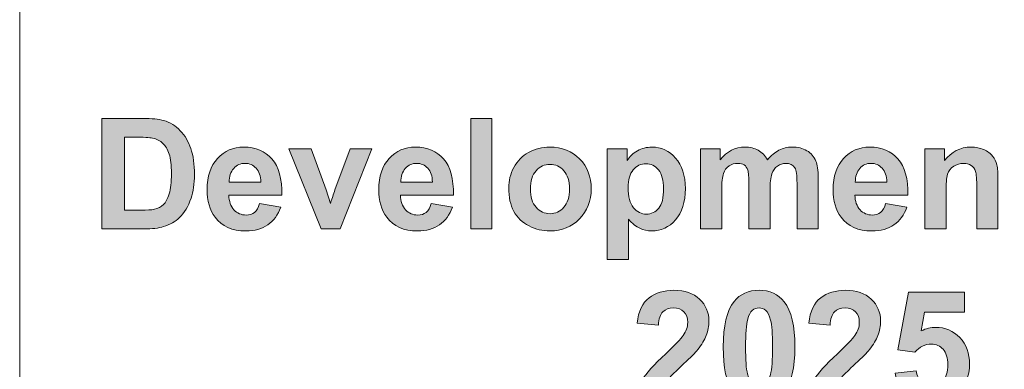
# Model space of a CAD drawing. Header units: millimetres. Extents: x 4 to 594, y -297 to -6.
# Tile 42 of 134: x 198 to 220, y -134 to -126. Entities that reach past the tile are written whole.
import ezdxf

# ---------------------------------------------------------------- set-up
doc = ezdxf.new("R2010")
doc.units = ezdxf.units.MM
doc.header["$MEASUREMENT"] = 0
doc.layers.add('Layer 1', color=7, linetype='Continuous', lineweight=0)

# ---------------------------------------------------------------- blocks, each defined once
blk = doc.blocks.new('Block_8')
at = {"layer": 'Layer 1', "true_color": 0x2c2a29, "transparency": 33554687}
h = blk.add_hatch(color=250, dxfattribs=at)
edge = h.paths.add_edge_path()
edge.add_spline(control_points=[(199.928, -128.574), (199.928, -128.574), (199.928, -130.246), (199.928, -130.246), (199.928, -130.246), (200.307, -130.246), (200.307, -130.246), (200.449, -130.246), (200.551, -130.238), (200.614, -130.222), (200.697, -130.201), (200.765, -130.166), (200.819, -130.117), (200.874, -130.067), (200.918, -129.986), (200.952, -129.873), (200.987, -129.76), (201.004, -129.606), (201.004, -129.411), (201.004, -129.215), (200.987, -129.066), (200.952, -128.961), (200.918, -128.857), (200.87, -128.776), (200.808, -128.717), (200.746, -128.659), (200.668, -128.619), (200.573, -128.598), (200.502, -128.582), (200.363, -128.574), (200.156, -128.574), (200.156, -128.574), (199.928, -128.574), (199.928, -128.574)], knot_values=[0, 0, 0, 0, 1, 1, 1, 2, 2, 2, 3, 3, 3, 4, 4, 4, 5, 5, 5, 6, 6, 6, 7, 7, 7, 8, 8, 8, 9, 9, 9, 10, 10, 10, 11, 11, 11, 11], degree=3, periodic=0)
edge = h.paths.add_edge_path()
edge.add_spline(control_points=[(199.416, -128.147), (199.416, -128.147), (200.347, -128.147), (200.347, -128.147), (200.556, -128.147), (200.716, -128.163), (200.826, -128.195), (200.974, -128.239), (201.101, -128.316), (201.206, -128.428), (201.312, -128.539), (201.392, -128.676), (201.447, -128.837), (201.502, -128.998), (201.53, -129.198), (201.53, -129.434), (201.53, -129.642), (201.504, -129.821), (201.452, -129.972), (201.389, -130.156), (201.299, -130.304), (201.182, -130.418), (201.094, -130.504), (200.974, -130.571), (200.825, -130.619), (200.712, -130.655), (200.562, -130.673), (200.374, -130.673), (200.374, -130.673), (199.416, -130.673), (199.416, -130.673), (199.416, -130.673), (199.416, -128.147), (199.416, -128.147), (199.416, -128.147), (199.416, -128.147), (199.416, -128.147)], knot_values=[0, 0, 0, 0, 1, 1, 1, 2, 2, 2, 3, 3, 3, 4, 4, 4, 5, 5, 5, 6, 6, 6, 7, 7, 7, 8, 8, 8, 9, 9, 9, 10, 10, 10, 11, 11, 11, 12, 12, 12, 12], degree=3, periodic=0)
blk.add_hatch(color=250, dxfattribs=at).paths.add_polyline_path([(207.847, -130.673), (207.847, -128.147), (208.33, -128.147), (208.33, -130.673)])
h = blk.add_hatch(color=250, dxfattribs=at)
edge = h.paths.add_edge_path()
edge.add_spline(control_points=[(203.047, -129.604), (203.044, -129.464), (203.008, -129.356), (202.939, -129.284), (202.87, -129.21), (202.787, -129.174), (202.688, -129.174), (202.583, -129.174), (202.496, -129.212), (202.427, -129.289), (202.358, -129.366), (202.324, -129.472), (202.326, -129.604), (202.326, -129.604), (203.047, -129.604), (203.047, -129.604)], knot_values=[0, 0, 0, 0, 1, 1, 1, 2, 2, 2, 3, 3, 3, 4, 4, 4, 5, 5, 5, 5], degree=3, periodic=0)
edge = h.paths.add_edge_path()
edge.add_spline(control_points=[(203.019, -130.094), (203.019, -130.094), (203.502, -130.176), (203.502, -130.176), (203.44, -130.353), (203.342, -130.487), (203.209, -130.58), (203.075, -130.672), (202.907, -130.719), (202.707, -130.719), (202.389, -130.719), (202.153, -130.615), (202.001, -130.407), (201.88, -130.24), (201.819, -130.029), (201.819, -129.775), (201.819, -129.471), (201.899, -129.233), (202.057, -129.061), (202.215, -128.889), (202.416, -128.803), (202.658, -128.803), (202.93, -128.803), (203.144, -128.893), (203.302, -129.073), (203.459, -129.253), (203.534, -129.529), (203.527, -129.9), (203.527, -129.9), (202.317, -129.9), (202.317, -129.9), (202.32, -130.044), (202.359, -130.156), (202.434, -130.236), (202.508, -130.315), (202.601, -130.355), (202.711, -130.355), (202.787, -130.355), (202.851, -130.335), (202.902, -130.294), (202.954, -130.253), (202.992, -130.186), (203.019, -130.094), (203.019, -130.094), (203.019, -130.094), (203.019, -130.094)], knot_values=[0, 0, 0, 0, 1, 1, 1, 2, 2, 2, 3, 3, 3, 4, 4, 4, 5, 5, 5, 6, 6, 6, 7, 7, 7, 8, 8, 8, 9, 9, 9, 10, 10, 10, 11, 11, 11, 12, 12, 12, 13, 13, 13, 14, 14, 14, 15, 15, 15, 15], degree=3, periodic=0)
h = blk.add_hatch(color=250, dxfattribs=at)
edge = h.paths.add_edge_path()
edge.add_spline(control_points=[(204.426, -130.673), (204.426, -130.673), (203.688, -128.842), (203.688, -128.842), (203.688, -128.842), (204.196, -128.842), (204.196, -128.842), (204.196, -128.842), (204.541, -129.776), (204.541, -129.776), (204.541, -129.776), (204.64, -130.089), (204.64, -130.089), (204.667, -130.009), (204.684, -129.957), (204.69, -129.932), (204.707, -129.88), (204.724, -129.828), (204.743, -129.776), (204.743, -129.776), (205.092, -128.842), (205.092, -128.842), (205.092, -128.842), (205.589, -128.842), (205.589, -128.842), (205.589, -128.842), (204.862, -130.673), (204.862, -130.673), (204.862, -130.673), (204.426, -130.673), (204.426, -130.673)], knot_values=[0, 0, 0, 0, 1, 1, 1, 2, 2, 2, 3, 3, 3, 4, 4, 4, 5, 5, 5, 6, 6, 6, 7, 7, 7, 8, 8, 8, 9, 9, 9, 10, 10, 10, 10], degree=3, periodic=0)
h = blk.add_hatch(color=250, dxfattribs=at)
edge = h.paths.add_edge_path()
edge.add_spline(control_points=[(206.971, -129.604), (206.968, -129.464), (206.932, -129.356), (206.863, -129.284), (206.794, -129.21), (206.711, -129.174), (206.612, -129.174), (206.507, -129.174), (206.42, -129.212), (206.351, -129.289), (206.282, -129.366), (206.249, -129.472), (206.25, -129.604), (206.25, -129.604), (206.971, -129.604), (206.971, -129.604)], knot_values=[0, 0, 0, 0, 1, 1, 1, 2, 2, 2, 3, 3, 3, 4, 4, 4, 5, 5, 5, 5], degree=3, periodic=0)
edge = h.paths.add_edge_path()
edge.add_spline(control_points=[(206.943, -130.094), (206.943, -130.094), (207.426, -130.176), (207.426, -130.176), (207.364, -130.353), (207.266, -130.487), (207.133, -130.58), (206.999, -130.672), (206.831, -130.719), (206.631, -130.719), (206.313, -130.719), (206.077, -130.615), (205.925, -130.407), (205.804, -130.24), (205.743, -130.029), (205.743, -129.775), (205.743, -129.471), (205.823, -129.233), (205.981, -129.061), (206.139, -128.889), (206.34, -128.803), (206.582, -128.803), (206.854, -128.803), (207.068, -128.893), (207.226, -129.073), (207.383, -129.253), (207.458, -129.529), (207.451, -129.9), (207.451, -129.9), (206.241, -129.9), (206.241, -129.9), (206.244, -130.044), (206.283, -130.156), (206.358, -130.236), (206.432, -130.315), (206.525, -130.355), (206.635, -130.355), (206.711, -130.355), (206.775, -130.335), (206.826, -130.294), (206.878, -130.253), (206.916, -130.186), (206.943, -130.094), (206.943, -130.094), (206.943, -130.094), (206.943, -130.094)], knot_values=[0, 0, 0, 0, 1, 1, 1, 2, 2, 2, 3, 3, 3, 4, 4, 4, 5, 5, 5, 6, 6, 6, 7, 7, 7, 8, 8, 8, 9, 9, 9, 10, 10, 10, 11, 11, 11, 12, 12, 12, 13, 13, 13, 14, 14, 14, 15, 15, 15, 15], degree=3, periodic=0)
h = blk.add_hatch(color=250, dxfattribs=at)
edge = h.paths.add_edge_path()
edge.add_spline(control_points=[(209.211, -129.761), (209.211, -129.943), (209.254, -130.082), (209.34, -130.178), (209.426, -130.275), (209.532, -130.324), (209.659, -130.324), (209.784, -130.324), (209.89, -130.275), (209.976, -130.178), (210.061, -130.082), (210.104, -129.941), (210.104, -129.757), (210.104, -129.578), (210.061, -129.44), (209.976, -129.344), (209.89, -129.247), (209.784, -129.198), (209.659, -129.198), (209.532, -129.198), (209.426, -129.247), (209.34, -129.344), (209.254, -129.44), (209.211, -129.579), (209.211, -129.761)], knot_values=[0, 0, 0, 0, 1, 1, 1, 2, 2, 2, 3, 3, 3, 4, 4, 4, 5, 5, 5, 6, 6, 6, 7, 7, 7, 8, 8, 8, 8], degree=3, periodic=0)
edge = h.paths.add_edge_path()
edge.add_spline(control_points=[(208.714, -129.735), (208.714, -129.574), (208.753, -129.418), (208.833, -129.268), (208.912, -129.117), (209.024, -129.002), (209.169, -128.923), (209.315, -128.843), (209.476, -128.803), (209.656, -128.803), (209.933, -128.803), (210.159, -128.893), (210.336, -129.073), (210.513, -129.254), (210.601, -129.481), (210.601, -129.756), (210.601, -130.033), (210.512, -130.263), (210.334, -130.445), (210.155, -130.628), (209.93, -130.719), (209.659, -130.719), (209.492, -130.719), (209.332, -130.681), (209.179, -130.605), (209.028, -130.529), (208.912, -130.418), (208.833, -130.271), (208.753, -130.124), (208.714, -129.946), (208.714, -129.735), (208.714, -129.735), (208.714, -129.735), (208.714, -129.735)], knot_values=[0, 0, 0, 0, 1, 1, 1, 2, 2, 2, 3, 3, 3, 4, 4, 4, 5, 5, 5, 6, 6, 6, 7, 7, 7, 8, 8, 8, 9, 9, 9, 10, 10, 10, 11, 11, 11, 11], degree=3, periodic=0)
h = blk.add_hatch(color=250, dxfattribs=at)
edge = h.paths.add_edge_path()
edge.add_spline(control_points=[(211.444, -129.729), (211.444, -129.936), (211.484, -130.088), (211.566, -130.187), (211.647, -130.285), (211.746, -130.334), (211.863, -130.334), (211.975, -130.334), (212.069, -130.289), (212.143, -130.198), (212.218, -130.108), (212.255, -129.96), (212.255, -129.753), (212.255, -129.56), (212.217, -129.418), (212.14, -129.324), (212.063, -129.231), (211.968, -129.184), (211.855, -129.184), (211.737, -129.184), (211.638, -129.23), (211.561, -129.322), (211.482, -129.414), (211.444, -129.549), (211.444, -129.729)], knot_values=[0, 0, 0, 0, 1, 1, 1, 2, 2, 2, 3, 3, 3, 4, 4, 4, 5, 5, 5, 6, 6, 6, 7, 7, 7, 8, 8, 8, 8], degree=3, periodic=0)
edge = h.paths.add_edge_path()
edge.add_spline(control_points=[(210.967, -128.842), (210.967, -128.842), (211.419, -128.842), (211.419, -128.842), (211.419, -128.842), (211.419, -129.111), (211.419, -129.111), (211.478, -129.019), (211.557, -128.945), (211.657, -128.888), (211.756, -128.831), (211.868, -128.803), (211.989, -128.803), (212.201, -128.803), (212.382, -128.887), (212.53, -129.054), (212.678, -129.22), (212.753, -129.453), (212.753, -129.75), (212.753, -130.057), (212.678, -130.294), (212.528, -130.464), (212.379, -130.634), (212.198, -130.719), (211.985, -130.719), (211.884, -130.719), (211.792, -130.699), (211.71, -130.658), (211.628, -130.618), (211.541, -130.549), (211.451, -130.452), (211.451, -130.452), (211.451, -131.368), (211.451, -131.368), (211.451, -131.368), (210.967, -131.368), (210.967, -131.368), (210.967, -131.368), (210.967, -128.842), (210.967, -128.842), (210.967, -128.842), (210.967, -128.842), (210.967, -128.842)], knot_values=[0, 0, 0, 0, 1, 1, 1, 2, 2, 2, 3, 3, 3, 4, 4, 4, 5, 5, 5, 6, 6, 6, 7, 7, 7, 8, 8, 8, 9, 9, 9, 10, 10, 10, 11, 11, 11, 12, 12, 12, 13, 13, 13, 14, 14, 14, 14], degree=3, periodic=0)
h = blk.add_hatch(color=250, dxfattribs=at)
edge = h.paths.add_edge_path()
edge.add_spline(control_points=[(213.101, -128.842), (213.101, -128.842), (213.546, -128.842), (213.546, -128.842), (213.546, -128.842), (213.546, -129.092), (213.546, -129.092), (213.705, -128.9), (213.895, -128.803), (214.115, -128.803), (214.232, -128.803), (214.334, -128.827), (214.42, -128.876), (214.506, -128.924), (214.577, -128.997), (214.632, -129.094), (214.712, -128.997), (214.799, -128.924), (214.892, -128.876), (214.985, -128.827), (215.084, -128.803), (215.19, -128.803), (215.324, -128.803), (215.438, -128.83), (215.531, -128.885), (215.624, -128.94), (215.694, -129.02), (215.739, -129.125), (215.773, -129.203), (215.789, -129.329), (215.789, -129.504), (215.789, -129.504), (215.789, -130.673), (215.789, -130.673), (215.789, -130.673), (215.306, -130.673), (215.306, -130.673), (215.306, -130.673), (215.306, -129.628), (215.306, -129.628), (215.306, -129.446), (215.29, -129.329), (215.256, -129.277), (215.211, -129.208), (215.142, -129.174), (215.049, -129.174), (214.981, -129.174), (214.917, -129.194), (214.857, -129.235), (214.798, -129.277), (214.755, -129.338), (214.728, -129.417), (214.702, -129.497), (214.689, -129.623), (214.689, -129.795), (214.689, -129.795), (214.689, -130.673), (214.689, -130.673), (214.689, -130.673), (214.205, -130.673), (214.205, -130.673), (214.205, -130.673), (214.205, -129.671), (214.205, -129.671), (214.205, -129.493), (214.197, -129.378), (214.18, -129.327), (214.162, -129.275), (214.136, -129.237), (214.1, -129.211), (214.064, -129.186), (214.014, -129.174), (213.953, -129.174), (213.878, -129.174), (213.811, -129.194), (213.751, -129.234), (213.691, -129.274), (213.649, -129.332), (213.623, -129.408), (213.597, -129.483), (213.584, -129.609), (213.584, -129.785), (213.584, -129.785), (213.584, -130.673), (213.584, -130.673), (213.584, -130.673), (213.101, -130.673), (213.101, -130.673), (213.101, -130.673), (213.101, -128.842), (213.101, -128.842)], knot_values=[0, 0, 0, 0, 1, 1, 1, 2, 2, 2, 3, 3, 3, 4, 4, 4, 5, 5, 5, 6, 6, 6, 7, 7, 7, 8, 8, 8, 9, 9, 9, 10, 10, 10, 11, 11, 11, 12, 12, 12, 13, 13, 13, 14, 14, 14, 15, 15, 15, 16, 16, 16, 17, 17, 17, 18, 18, 18, 19, 19, 19, 20, 20, 20, 21, 21, 21, 22, 22, 22, 23, 23, 23, 24, 24, 24, 25, 25, 25, 26, 26, 26, 27, 27, 27, 28, 28, 28, 29, 29, 29, 30, 30, 30, 30], degree=3, periodic=0)
h = blk.add_hatch(color=250, dxfattribs=at)
edge = h.paths.add_edge_path()
edge.add_spline(control_points=[(217.36, -129.604), (217.356, -129.464), (217.32, -129.356), (217.252, -129.284), (217.183, -129.21), (217.099, -129.174), (217.001, -129.174), (216.895, -129.174), (216.808, -129.212), (216.74, -129.289), (216.671, -129.366), (216.637, -129.472), (216.638, -129.604), (216.638, -129.604), (217.36, -129.604), (217.36, -129.604)], knot_values=[0, 0, 0, 0, 1, 1, 1, 2, 2, 2, 3, 3, 3, 4, 4, 4, 5, 5, 5, 5], degree=3, periodic=0)
edge = h.paths.add_edge_path()
edge.add_spline(control_points=[(217.332, -130.094), (217.332, -130.094), (217.815, -130.176), (217.815, -130.176), (217.753, -130.353), (217.655, -130.487), (217.522, -130.58), (217.387, -130.672), (217.22, -130.719), (217.019, -130.719), (216.701, -130.719), (216.466, -130.615), (216.313, -130.407), (216.193, -130.24), (216.132, -130.029), (216.132, -129.775), (216.132, -129.471), (216.212, -129.233), (216.37, -129.061), (216.528, -128.889), (216.728, -128.803), (216.971, -128.803), (217.242, -128.803), (217.457, -128.893), (217.614, -129.073), (217.771, -129.253), (217.847, -129.529), (217.84, -129.9), (217.84, -129.9), (216.629, -129.9), (216.629, -129.9), (216.633, -130.044), (216.672, -130.156), (216.747, -130.236), (216.821, -130.315), (216.914, -130.355), (217.024, -130.355), (217.1, -130.355), (217.163, -130.335), (217.215, -130.294), (217.266, -130.253), (217.305, -130.186), (217.332, -130.094), (217.332, -130.094), (217.332, -130.094), (217.332, -130.094)], knot_values=[0, 0, 0, 0, 1, 1, 1, 2, 2, 2, 3, 3, 3, 4, 4, 4, 5, 5, 5, 6, 6, 6, 7, 7, 7, 8, 8, 8, 9, 9, 9, 10, 10, 10, 11, 11, 11, 12, 12, 12, 13, 13, 13, 14, 14, 14, 15, 15, 15, 15], degree=3, periodic=0)
h = blk.add_hatch(color=250, dxfattribs=at)
edge = h.paths.add_edge_path()
edge.add_spline(control_points=[(219.9, -130.673), (219.9, -130.673), (219.417, -130.673), (219.417, -130.673), (219.417, -130.673), (219.417, -129.74), (219.417, -129.74), (219.417, -129.542), (219.406, -129.415), (219.386, -129.357), (219.365, -129.299), (219.331, -129.254), (219.284, -129.222), (219.237, -129.19), (219.181, -129.174), (219.115, -129.174), (219.03, -129.174), (218.954, -129.197), (218.887, -129.242), (218.82, -129.288), (218.774, -129.349), (218.749, -129.425), (218.724, -129.501), (218.712, -129.64), (218.712, -129.845), (218.712, -129.845), (218.712, -130.673), (218.712, -130.673), (218.712, -130.673), (218.228, -130.673), (218.228, -130.673), (218.228, -130.673), (218.228, -128.842), (218.228, -128.842), (218.228, -128.842), (218.676, -128.842), (218.676, -128.842), (218.676, -128.842), (218.676, -129.111), (218.676, -129.111), (218.837, -128.906), (219.038, -128.803), (219.282, -128.803), (219.389, -128.803), (219.488, -128.823), (219.576, -128.861), (219.666, -128.9), (219.733, -128.948), (219.778, -129.008), (219.824, -129.068), (219.856, -129.135), (219.873, -129.211), (219.892, -129.287), (219.9, -129.395), (219.9, -129.536), (219.9, -129.536), (219.9, -130.673), (219.9, -130.673)], knot_values=[0, 0, 0, 0, 1, 1, 1, 2, 2, 2, 3, 3, 3, 4, 4, 4, 5, 5, 5, 6, 6, 6, 7, 7, 7, 8, 8, 8, 9, 9, 9, 10, 10, 10, 11, 11, 11, 12, 12, 12, 13, 13, 13, 14, 14, 14, 15, 15, 15, 16, 16, 16, 17, 17, 17, 18, 18, 18, 19, 19, 19, 19], degree=3, periodic=0)
h = blk.add_hatch(color=250, dxfattribs=at)
edge = h.paths.add_edge_path()
edge.add_spline(control_points=[(213.293, -134.166), (213.293, -134.166), (213.293, -134.614), (213.293, -134.614), (213.293, -134.614), (211.596, -134.614), (211.596, -134.614), (211.614, -134.444), (211.67, -134.282), (211.761, -134.13), (211.853, -133.978), (212.035, -133.776), (212.305, -133.523), (212.523, -133.32), (212.657, -133.182), (212.706, -133.109), (212.773, -133.009), (212.806, -132.911), (212.806, -132.813), (212.806, -132.704), (212.777, -132.621), (212.719, -132.563), (212.661, -132.505), (212.581, -132.476), (212.48, -132.476), (212.379, -132.476), (212.299, -132.507), (212.239, -132.568), (212.179, -132.628), (212.145, -132.73), (212.136, -132.871), (212.136, -132.871), (211.652, -132.823), (211.652, -132.823), (211.681, -132.556), (211.771, -132.364), (211.923, -132.248), (212.075, -132.132), (212.264, -132.074), (212.492, -132.074), (212.741, -132.074), (212.937, -132.142), (213.079, -132.276), (213.222, -132.411), (213.293, -132.579), (213.293, -132.779), (213.293, -132.893), (213.272, -133.001), (213.232, -133.105), (213.191, -133.208), (213.127, -133.315), (213.038, -133.428), (212.98, -133.503), (212.873, -133.611), (212.72, -133.751), (212.567, -133.892), (212.47, -133.985), (212.429, -134.031), (212.388, -134.077), (212.355, -134.123), (212.33, -134.166), (212.33, -134.166), (213.293, -134.166), (213.293, -134.166)], knot_values=[0, 0, 0, 0, 1, 1, 1, 2, 2, 2, 3, 3, 3, 4, 4, 4, 5, 5, 5, 6, 6, 6, 7, 7, 7, 8, 8, 8, 9, 9, 9, 10, 10, 10, 11, 11, 11, 12, 12, 12, 13, 13, 13, 14, 14, 14, 15, 15, 15, 16, 16, 16, 17, 17, 17, 18, 18, 18, 19, 19, 19, 20, 20, 20, 21, 21, 21, 21], degree=3, periodic=0)
h = blk.add_hatch(color=250, dxfattribs=at)
edge = h.paths.add_edge_path()
edge.add_spline(control_points=[(214.438, -132.476), (214.381, -132.476), (214.329, -132.495), (214.284, -132.533), (214.239, -132.57), (214.204, -132.637), (214.179, -132.734), (214.146, -132.859), (214.129, -133.071), (214.129, -133.368), (214.129, -133.665), (214.144, -133.869), (214.174, -133.98), (214.203, -134.091), (214.24, -134.165), (214.285, -134.202), (214.329, -134.24), (214.381, -134.258), (214.438, -134.258), (214.496, -134.258), (214.548, -134.239), (214.593, -134.201), (214.637, -134.164), (214.673, -134.097), (214.698, -134), (214.73, -133.876), (214.747, -133.665), (214.747, -133.368), (214.747, -133.071), (214.732, -132.867), (214.703, -132.755), (214.673, -132.644), (214.636, -132.57), (214.592, -132.533), (214.547, -132.495), (214.496, -132.476), (214.438, -132.476)], knot_values=[0, 0, 0, 0, 1, 1, 1, 2, 2, 2, 3, 3, 3, 4, 4, 4, 5, 5, 5, 6, 6, 6, 7, 7, 7, 8, 8, 8, 9, 9, 9, 10, 10, 10, 11, 11, 11, 12, 12, 12, 12], degree=3, periodic=0)
edge = h.paths.add_edge_path()
edge.add_spline(control_points=[(214.438, -132.074), (214.683, -132.074), (214.874, -132.162), (215.012, -132.337), (215.176, -132.544), (215.258, -132.888), (215.258, -133.368), (215.258, -133.847), (215.176, -134.191), (215.01, -134.401), (214.873, -134.573), (214.683, -134.66), (214.438, -134.66), (214.192, -134.66), (213.994, -134.565), (213.844, -134.376), (213.693, -134.187), (213.618, -133.849), (213.618, -133.363), (213.618, -132.886), (213.701, -132.543), (213.866, -132.333), (214.003, -132.16), (214.194, -132.074), (214.438, -132.074), (214.438, -132.074), (214.438, -132.074), (214.438, -132.074)], knot_values=[0, 0, 0, 0, 1, 1, 1, 2, 2, 2, 3, 3, 3, 4, 4, 4, 5, 5, 5, 6, 6, 6, 7, 7, 7, 8, 8, 8, 9, 9, 9, 9], degree=3, periodic=0)
h = blk.add_hatch(color=250, dxfattribs=at)
edge = h.paths.add_edge_path()
edge.add_spline(control_points=[(217.217, -134.166), (217.217, -134.166), (217.217, -134.614), (217.217, -134.614), (217.217, -134.614), (215.52, -134.614), (215.52, -134.614), (215.538, -134.444), (215.594, -134.282), (215.685, -134.13), (215.777, -133.978), (215.959, -133.776), (216.229, -133.523), (216.447, -133.32), (216.581, -133.182), (216.63, -133.109), (216.697, -133.009), (216.73, -132.911), (216.73, -132.813), (216.73, -132.704), (216.701, -132.621), (216.643, -132.563), (216.585, -132.505), (216.505, -132.476), (216.404, -132.476), (216.303, -132.476), (216.223, -132.507), (216.163, -132.568), (216.103, -132.628), (216.069, -132.73), (216.06, -132.871), (216.06, -132.871), (215.576, -132.823), (215.576, -132.823), (215.605, -132.556), (215.695, -132.364), (215.847, -132.248), (215.999, -132.132), (216.188, -132.074), (216.415, -132.074), (216.665, -132.074), (216.861, -132.142), (217.003, -132.276), (217.146, -132.411), (217.217, -132.579), (217.217, -132.779), (217.217, -132.893), (217.196, -133.001), (217.156, -133.105), (217.115, -133.208), (217.05, -133.315), (216.962, -133.428), (216.903, -133.503), (216.797, -133.611), (216.644, -133.751), (216.491, -133.892), (216.394, -133.985), (216.353, -134.031), (216.312, -134.077), (216.279, -134.123), (216.254, -134.166), (216.254, -134.166), (217.217, -134.166), (217.217, -134.166)], knot_values=[0, 0, 0, 0, 1, 1, 1, 2, 2, 2, 3, 3, 3, 4, 4, 4, 5, 5, 5, 6, 6, 6, 7, 7, 7, 8, 8, 8, 9, 9, 9, 10, 10, 10, 11, 11, 11, 12, 12, 12, 13, 13, 13, 14, 14, 14, 15, 15, 15, 16, 16, 16, 17, 17, 17, 18, 18, 18, 19, 19, 19, 20, 20, 20, 21, 21, 21, 21], degree=3, periodic=0)
h = blk.add_hatch(color=250, dxfattribs=at)
edge = h.paths.add_edge_path()
edge.add_spline(control_points=[(217.549, -133.966), (217.549, -133.966), (218.032, -133.916), (218.032, -133.916), (218.046, -134.025), (218.087, -134.112), (218.155, -134.176), (218.223, -134.24), (218.301, -134.272), (218.39, -134.272), (218.491, -134.272), (218.577, -134.231), (218.647, -134.148), (218.717, -134.065), (218.752, -133.94), (218.752, -133.774), (218.752, -133.617), (218.717, -133.5), (218.647, -133.422), (218.578, -133.344), (218.487, -133.305), (218.376, -133.305), (218.236, -133.305), (218.111, -133.366), (218.001, -133.489), (218.001, -133.489), (217.609, -133.432), (217.609, -133.432), (217.609, -133.432), (217.856, -132.12), (217.856, -132.12), (217.856, -132.12), (219.137, -132.12), (219.137, -132.12), (219.137, -132.12), (219.137, -132.571), (219.137, -132.571), (219.137, -132.571), (218.223, -132.571), (218.223, -132.571), (218.223, -132.571), (218.147, -133.001), (218.147, -133.001), (218.255, -132.948), (218.365, -132.921), (218.478, -132.921), (218.693, -132.921), (218.876, -132.999), (219.025, -133.156), (219.175, -133.312), (219.249, -133.516), (219.249, -133.766), (219.249, -133.975), (219.189, -134.161), (219.068, -134.325), (218.904, -134.548), (218.676, -134.66), (218.384, -134.66), (218.15, -134.66), (217.96, -134.597), (217.813, -134.472), (217.665, -134.346), (217.578, -134.178), (217.549, -133.966)], knot_values=[0, 0, 0, 0, 1, 1, 1, 2, 2, 2, 3, 3, 3, 4, 4, 4, 5, 5, 5, 6, 6, 6, 7, 7, 7, 8, 8, 8, 9, 9, 9, 10, 10, 10, 11, 11, 11, 12, 12, 12, 13, 13, 13, 14, 14, 14, 15, 15, 15, 16, 16, 16, 17, 17, 17, 18, 18, 18, 19, 19, 19, 20, 20, 20, 21, 21, 21, 21], degree=3, periodic=0)
at = {"layer": 'Layer 1'}
blk.add_lwpolyline([(207.847, -130.673), (207.847, -128.147), (208.33, -128.147), (208.33, -130.673)], close=True, dxfattribs=at)
at = {"layer": 'Layer 1', "color": 240, "lineweight": 0, "true_color": 0xed2224}
blk.add_open_spline([(231.889, -170.66), (231.889, -170.66), (197.535, -170.66), (197.535, -170.66), (197.535, -170.66), (197.535, -110.66), (197.535, -110.66), (197.535, -110.66), (228.535, -110.66), (228.535, -110.66), (232.545, -110.66), (235.89, -113.65), (236.452, -117.51)], degree=3, knots=[0, 0, 0, 0, 1, 1, 1, 2, 2, 2, 3, 3, 3, 4, 4, 4, 4], dxfattribs=at)
at = {"layer": 'Layer 1'}
for points, knots in [([(199.416, -128.147), (199.416, -128.147), (200.347, -128.147), (200.347, -128.147), (200.556, -128.147), (200.716, -128.163), (200.826, -128.195), (200.974, -128.239), (201.101, -128.316), (201.206, -128.428), (201.312, -128.539), (201.392, -128.676), (201.447, -128.837), (201.502, -128.998), (201.53, -129.198), (201.53, -129.434), (201.53, -129.642), (201.504, -129.821), (201.452, -129.972), (201.389, -130.156), (201.299, -130.304), (201.182, -130.418), (201.094, -130.504), (200.974, -130.571), (200.825, -130.619), (200.712, -130.655), (200.562, -130.673), (200.374, -130.673), (200.374, -130.673), (199.416, -130.673), (199.416, -130.673), (199.416, -130.673), (199.416, -128.147), (199.416, -128.147), (199.416, -128.147), (199.416, -128.147), (199.416, -128.147)], [0, 0, 0, 0, 1, 1, 1, 2, 2, 2, 3, 3, 3, 4, 4, 4, 5, 5, 5, 6, 6, 6, 7, 7, 7, 8, 8, 8, 9, 9, 9, 10, 10, 10, 11, 11, 11, 12, 12, 12, 12]), ([(199.928, -128.574), (199.928, -128.574), (199.928, -130.246), (199.928, -130.246), (199.928, -130.246), (200.307, -130.246), (200.307, -130.246), (200.449, -130.246), (200.551, -130.238), (200.614, -130.222), (200.697, -130.201), (200.765, -130.166), (200.819, -130.117), (200.874, -130.067), (200.918, -129.986), (200.952, -129.873), (200.987, -129.76), (201.004, -129.606), (201.004, -129.411), (201.004, -129.215), (200.987, -129.066), (200.952, -128.961), (200.918, -128.857), (200.87, -128.776), (200.808, -128.717), (200.746, -128.659), (200.668, -128.619), (200.573, -128.598), (200.502, -128.582), (200.363, -128.574), (200.156, -128.574), (200.156, -128.574), (199.928, -128.574), (199.928, -128.574)], [0, 0, 0, 0, 1, 1, 1, 2, 2, 2, 3, 3, 3, 4, 4, 4, 5, 5, 5, 6, 6, 6, 7, 7, 7, 8, 8, 8, 9, 9, 9, 10, 10, 10, 11, 11, 11, 11]), ([(203.019, -130.094), (203.019, -130.094), (203.502, -130.176), (203.502, -130.176), (203.44, -130.353), (203.342, -130.487), (203.209, -130.58), (203.075, -130.672), (202.907, -130.719), (202.707, -130.719), (202.389, -130.719), (202.153, -130.615), (202.001, -130.407), (201.88, -130.24), (201.819, -130.029), (201.819, -129.775), (201.819, -129.471), (201.899, -129.233), (202.057, -129.061), (202.215, -128.889), (202.416, -128.803), (202.658, -128.803), (202.93, -128.803), (203.144, -128.893), (203.302, -129.073), (203.459, -129.253), (203.534, -129.529), (203.527, -129.9), (203.527, -129.9), (202.317, -129.9), (202.317, -129.9), (202.32, -130.044), (202.359, -130.156), (202.434, -130.236), (202.508, -130.315), (202.601, -130.355), (202.711, -130.355), (202.787, -130.355), (202.851, -130.335), (202.902, -130.294), (202.954, -130.253), (202.992, -130.186), (203.019, -130.094), (203.019, -130.094), (203.019, -130.094), (203.019, -130.094)], [0, 0, 0, 0, 1, 1, 1, 2, 2, 2, 3, 3, 3, 4, 4, 4, 5, 5, 5, 6, 6, 6, 7, 7, 7, 8, 8, 8, 9, 9, 9, 10, 10, 10, 11, 11, 11, 12, 12, 12, 13, 13, 13, 14, 14, 14, 15, 15, 15, 15]), ([(204.426, -130.673), (204.426, -130.673), (203.688, -128.842), (203.688, -128.842), (203.688, -128.842), (204.196, -128.842), (204.196, -128.842), (204.196, -128.842), (204.541, -129.776), (204.541, -129.776), (204.541, -129.776), (204.64, -130.089), (204.64, -130.089), (204.667, -130.009), (204.684, -129.957), (204.69, -129.932), (204.707, -129.88), (204.724, -129.828), (204.743, -129.776), (204.743, -129.776), (205.092, -128.842), (205.092, -128.842), (205.092, -128.842), (205.589, -128.842), (205.589, -128.842), (205.589, -128.842), (204.862, -130.673), (204.862, -130.673), (204.862, -130.673), (204.426, -130.673), (204.426, -130.673)], [0, 0, 0, 0, 1, 1, 1, 2, 2, 2, 3, 3, 3, 4, 4, 4, 5, 5, 5, 6, 6, 6, 7, 7, 7, 8, 8, 8, 9, 9, 9, 10, 10, 10, 10]), ([(206.943, -130.094), (206.943, -130.094), (207.426, -130.176), (207.426, -130.176), (207.364, -130.353), (207.266, -130.487), (207.133, -130.58), (206.999, -130.672), (206.831, -130.719), (206.631, -130.719), (206.313, -130.719), (206.077, -130.615), (205.925, -130.407), (205.804, -130.24), (205.743, -130.029), (205.743, -129.775), (205.743, -129.471), (205.823, -129.233), (205.981, -129.061), (206.139, -128.889), (206.34, -128.803), (206.582, -128.803), (206.854, -128.803), (207.068, -128.893), (207.226, -129.073), (207.383, -129.253), (207.458, -129.529), (207.451, -129.9), (207.451, -129.9), (206.241, -129.9), (206.241, -129.9), (206.244, -130.044), (206.283, -130.156), (206.358, -130.236), (206.432, -130.315), (206.525, -130.355), (206.635, -130.355), (206.711, -130.355), (206.775, -130.335), (206.826, -130.294), (206.878, -130.253), (206.916, -130.186), (206.943, -130.094), (206.943, -130.094), (206.943, -130.094), (206.943, -130.094)], [0, 0, 0, 0, 1, 1, 1, 2, 2, 2, 3, 3, 3, 4, 4, 4, 5, 5, 5, 6, 6, 6, 7, 7, 7, 8, 8, 8, 9, 9, 9, 10, 10, 10, 11, 11, 11, 12, 12, 12, 13, 13, 13, 14, 14, 14, 15, 15, 15, 15]), ([(208.714, -129.735), (208.714, -129.574), (208.753, -129.418), (208.833, -129.268), (208.912, -129.117), (209.024, -129.002), (209.169, -128.923), (209.315, -128.843), (209.476, -128.803), (209.656, -128.803), (209.933, -128.803), (210.159, -128.893), (210.336, -129.073), (210.513, -129.254), (210.601, -129.481), (210.601, -129.756), (210.601, -130.033), (210.512, -130.263), (210.334, -130.445), (210.155, -130.628), (209.93, -130.719), (209.659, -130.719), (209.492, -130.719), (209.332, -130.681), (209.179, -130.605), (209.028, -130.529), (208.912, -130.418), (208.833, -130.271), (208.753, -130.124), (208.714, -129.946), (208.714, -129.735), (208.714, -129.735), (208.714, -129.735), (208.714, -129.735)], [0, 0, 0, 0, 1, 1, 1, 2, 2, 2, 3, 3, 3, 4, 4, 4, 5, 5, 5, 6, 6, 6, 7, 7, 7, 8, 8, 8, 9, 9, 9, 10, 10, 10, 11, 11, 11, 11]), ([(210.967, -128.842), (210.967, -128.842), (211.419, -128.842), (211.419, -128.842), (211.419, -128.842), (211.419, -129.111), (211.419, -129.111), (211.478, -129.019), (211.557, -128.945), (211.657, -128.888), (211.756, -128.831), (211.868, -128.803), (211.989, -128.803), (212.201, -128.803), (212.382, -128.887), (212.53, -129.054), (212.678, -129.22), (212.753, -129.453), (212.753, -129.75), (212.753, -130.057), (212.678, -130.294), (212.528, -130.464), (212.379, -130.634), (212.198, -130.719), (211.985, -130.719), (211.884, -130.719), (211.792, -130.699), (211.71, -130.658), (211.628, -130.618), (211.541, -130.549), (211.451, -130.452), (211.451, -130.452), (211.451, -131.368), (211.451, -131.368), (211.451, -131.368), (210.967, -131.368), (210.967, -131.368), (210.967, -131.368), (210.967, -128.842), (210.967, -128.842), (210.967, -128.842), (210.967, -128.842), (210.967, -128.842)], [0, 0, 0, 0, 1, 1, 1, 2, 2, 2, 3, 3, 3, 4, 4, 4, 5, 5, 5, 6, 6, 6, 7, 7, 7, 8, 8, 8, 9, 9, 9, 10, 10, 10, 11, 11, 11, 12, 12, 12, 13, 13, 13, 14, 14, 14, 14]), ([(213.101, -128.842), (213.101, -128.842), (213.546, -128.842), (213.546, -128.842), (213.546, -128.842), (213.546, -129.092), (213.546, -129.092), (213.705, -128.9), (213.895, -128.803), (214.115, -128.803), (214.232, -128.803), (214.334, -128.827), (214.42, -128.876), (214.506, -128.924), (214.577, -128.997), (214.632, -129.094), (214.712, -128.997), (214.799, -128.924), (214.892, -128.876), (214.985, -128.827), (215.084, -128.803), (215.19, -128.803), (215.324, -128.803), (215.438, -128.83), (215.531, -128.885), (215.624, -128.94), (215.694, -129.02), (215.739, -129.125), (215.773, -129.203), (215.789, -129.329), (215.789, -129.504), (215.789, -129.504), (215.789, -130.673), (215.789, -130.673), (215.789, -130.673), (215.306, -130.673), (215.306, -130.673), (215.306, -130.673), (215.306, -129.628), (215.306, -129.628), (215.306, -129.446), (215.29, -129.329), (215.256, -129.277), (215.211, -129.208), (215.142, -129.174), (215.049, -129.174), (214.981, -129.174), (214.917, -129.194), (214.857, -129.235), (214.798, -129.277), (214.755, -129.338), (214.728, -129.417), (214.702, -129.497), (214.689, -129.623), (214.689, -129.795), (214.689, -129.795), (214.689, -130.673), (214.689, -130.673), (214.689, -130.673), (214.205, -130.673), (214.205, -130.673), (214.205, -130.673), (214.205, -129.671), (214.205, -129.671), (214.205, -129.493), (214.197, -129.378), (214.18, -129.327), (214.162, -129.275), (214.136, -129.237), (214.1, -129.211), (214.064, -129.186), (214.014, -129.174), (213.953, -129.174), (213.878, -129.174), (213.811, -129.194), (213.751, -129.234), (213.691, -129.274), (213.649, -129.332), (213.623, -129.408), (213.597, -129.483), (213.584, -129.609), (213.584, -129.785), (213.584, -129.785), (213.584, -130.673), (213.584, -130.673), (213.584, -130.673), (213.101, -130.673), (213.101, -130.673), (213.101, -130.673), (213.101, -128.842), (213.101, -128.842)], [0, 0, 0, 0, 1, 1, 1, 2, 2, 2, 3, 3, 3, 4, 4, 4, 5, 5, 5, 6, 6, 6, 7, 7, 7, 8, 8, 8, 9, 9, 9, 10, 10, 10, 11, 11, 11, 12, 12, 12, 13, 13, 13, 14, 14, 14, 15, 15, 15, 16, 16, 16, 17, 17, 17, 18, 18, 18, 19, 19, 19, 20, 20, 20, 21, 21, 21, 22, 22, 22, 23, 23, 23, 24, 24, 24, 25, 25, 25, 26, 26, 26, 27, 27, 27, 28, 28, 28, 29, 29, 29, 30, 30, 30, 30]), ([(217.332, -130.094), (217.332, -130.094), (217.815, -130.176), (217.815, -130.176), (217.753, -130.353), (217.655, -130.487), (217.522, -130.58), (217.387, -130.672), (217.22, -130.719), (217.019, -130.719), (216.701, -130.719), (216.466, -130.615), (216.313, -130.407), (216.193, -130.24), (216.132, -130.029), (216.132, -129.775), (216.132, -129.471), (216.212, -129.233), (216.37, -129.061), (216.528, -128.889), (216.728, -128.803), (216.971, -128.803), (217.242, -128.803), (217.457, -128.893), (217.614, -129.073), (217.771, -129.253), (217.847, -129.529), (217.84, -129.9), (217.84, -129.9), (216.629, -129.9), (216.629, -129.9), (216.633, -130.044), (216.672, -130.156), (216.747, -130.236), (216.821, -130.315), (216.914, -130.355), (217.024, -130.355), (217.1, -130.355), (217.163, -130.335), (217.215, -130.294), (217.266, -130.253), (217.305, -130.186), (217.332, -130.094), (217.332, -130.094), (217.332, -130.094), (217.332, -130.094)], [0, 0, 0, 0, 1, 1, 1, 2, 2, 2, 3, 3, 3, 4, 4, 4, 5, 5, 5, 6, 6, 6, 7, 7, 7, 8, 8, 8, 9, 9, 9, 10, 10, 10, 11, 11, 11, 12, 12, 12, 13, 13, 13, 14, 14, 14, 15, 15, 15, 15]), ([(219.9, -130.673), (219.9, -130.673), (219.417, -130.673), (219.417, -130.673), (219.417, -130.673), (219.417, -129.74), (219.417, -129.74), (219.417, -129.542), (219.406, -129.415), (219.386, -129.357), (219.365, -129.299), (219.331, -129.254), (219.284, -129.222), (219.237, -129.19), (219.181, -129.174), (219.115, -129.174), (219.03, -129.174), (218.954, -129.197), (218.887, -129.242), (218.82, -129.288), (218.774, -129.349), (218.749, -129.425), (218.724, -129.501), (218.712, -129.64), (218.712, -129.845), (218.712, -129.845), (218.712, -130.673), (218.712, -130.673), (218.712, -130.673), (218.228, -130.673), (218.228, -130.673), (218.228, -130.673), (218.228, -128.842), (218.228, -128.842), (218.228, -128.842), (218.676, -128.842), (218.676, -128.842), (218.676, -128.842), (218.676, -129.111), (218.676, -129.111), (218.837, -128.906), (219.038, -128.803), (219.282, -128.803), (219.389, -128.803), (219.488, -128.823), (219.576, -128.861), (219.666, -128.9), (219.733, -128.948), (219.778, -129.008), (219.824, -129.068), (219.856, -129.135), (219.873, -129.211), (219.892, -129.287), (219.9, -129.395), (219.9, -129.536), (219.9, -129.536), (219.9, -130.673), (219.9, -130.673)], [0, 0, 0, 0, 1, 1, 1, 2, 2, 2, 3, 3, 3, 4, 4, 4, 5, 5, 5, 6, 6, 6, 7, 7, 7, 8, 8, 8, 9, 9, 9, 10, 10, 10, 11, 11, 11, 12, 12, 12, 13, 13, 13, 14, 14, 14, 15, 15, 15, 16, 16, 16, 17, 17, 17, 18, 18, 18, 19, 19, 19, 19]), ([(203.047, -129.604), (203.044, -129.464), (203.008, -129.356), (202.939, -129.284), (202.87, -129.21), (202.787, -129.174), (202.688, -129.174), (202.583, -129.174), (202.496, -129.212), (202.427, -129.289), (202.358, -129.366), (202.324, -129.472), (202.326, -129.604), (202.326, -129.604), (203.047, -129.604), (203.047, -129.604)], [0, 0, 0, 0, 1, 1, 1, 2, 2, 2, 3, 3, 3, 4, 4, 4, 5, 5, 5, 5]), ([(206.971, -129.604), (206.968, -129.464), (206.932, -129.356), (206.863, -129.284), (206.794, -129.21), (206.711, -129.174), (206.612, -129.174), (206.507, -129.174), (206.42, -129.212), (206.351, -129.289), (206.282, -129.366), (206.249, -129.472), (206.25, -129.604), (206.25, -129.604), (206.971, -129.604), (206.971, -129.604)], [0, 0, 0, 0, 1, 1, 1, 2, 2, 2, 3, 3, 3, 4, 4, 4, 5, 5, 5, 5]), ([(209.211, -129.761), (209.211, -129.943), (209.254, -130.082), (209.34, -130.178), (209.426, -130.275), (209.532, -130.324), (209.659, -130.324), (209.784, -130.324), (209.89, -130.275), (209.976, -130.178), (210.061, -130.082), (210.104, -129.941), (210.104, -129.757), (210.104, -129.578), (210.061, -129.44), (209.976, -129.344), (209.89, -129.247), (209.784, -129.198), (209.659, -129.198), (209.532, -129.198), (209.426, -129.247), (209.34, -129.344), (209.254, -129.44), (209.211, -129.579), (209.211, -129.761)], [0, 0, 0, 0, 1, 1, 1, 2, 2, 2, 3, 3, 3, 4, 4, 4, 5, 5, 5, 6, 6, 6, 7, 7, 7, 8, 8, 8, 8]), ([(211.444, -129.729), (211.444, -129.936), (211.484, -130.088), (211.566, -130.187), (211.647, -130.285), (211.746, -130.334), (211.863, -130.334), (211.975, -130.334), (212.069, -130.289), (212.143, -130.198), (212.218, -130.108), (212.255, -129.96), (212.255, -129.753), (212.255, -129.56), (212.217, -129.418), (212.14, -129.324), (212.063, -129.231), (211.968, -129.184), (211.855, -129.184), (211.737, -129.184), (211.638, -129.23), (211.561, -129.322), (211.482, -129.414), (211.444, -129.549), (211.444, -129.729)], [0, 0, 0, 0, 1, 1, 1, 2, 2, 2, 3, 3, 3, 4, 4, 4, 5, 5, 5, 6, 6, 6, 7, 7, 7, 8, 8, 8, 8]), ([(217.36, -129.604), (217.356, -129.464), (217.32, -129.356), (217.252, -129.284), (217.183, -129.21), (217.099, -129.174), (217.001, -129.174), (216.895, -129.174), (216.808, -129.212), (216.74, -129.289), (216.671, -129.366), (216.637, -129.472), (216.638, -129.604), (216.638, -129.604), (217.36, -129.604), (217.36, -129.604)], [0, 0, 0, 0, 1, 1, 1, 2, 2, 2, 3, 3, 3, 4, 4, 4, 5, 5, 5, 5]), ([(213.293, -134.166), (213.293, -134.166), (213.293, -134.614), (213.293, -134.614), (213.293, -134.614), (211.596, -134.614), (211.596, -134.614), (211.614, -134.444), (211.67, -134.282), (211.761, -134.13), (211.853, -133.978), (212.035, -133.776), (212.305, -133.523), (212.523, -133.32), (212.657, -133.182), (212.706, -133.109), (212.773, -133.009), (212.806, -132.911), (212.806, -132.813), (212.806, -132.704), (212.777, -132.621), (212.719, -132.563), (212.661, -132.505), (212.581, -132.476), (212.48, -132.476), (212.379, -132.476), (212.299, -132.507), (212.239, -132.568), (212.179, -132.628), (212.145, -132.73), (212.136, -132.871), (212.136, -132.871), (211.652, -132.823), (211.652, -132.823), (211.681, -132.556), (211.771, -132.364), (211.923, -132.248), (212.075, -132.132), (212.264, -132.074), (212.492, -132.074), (212.741, -132.074), (212.937, -132.142), (213.079, -132.276), (213.222, -132.411), (213.293, -132.579), (213.293, -132.779), (213.293, -132.893), (213.272, -133.001), (213.232, -133.105), (213.191, -133.208), (213.127, -133.315), (213.038, -133.428), (212.98, -133.503), (212.873, -133.611), (212.72, -133.751), (212.567, -133.892), (212.47, -133.985), (212.429, -134.031), (212.388, -134.077), (212.355, -134.123), (212.33, -134.166), (212.33, -134.166), (213.293, -134.166), (213.293, -134.166)], [0, 0, 0, 0, 1, 1, 1, 2, 2, 2, 3, 3, 3, 4, 4, 4, 5, 5, 5, 6, 6, 6, 7, 7, 7, 8, 8, 8, 9, 9, 9, 10, 10, 10, 11, 11, 11, 12, 12, 12, 13, 13, 13, 14, 14, 14, 15, 15, 15, 16, 16, 16, 17, 17, 17, 18, 18, 18, 19, 19, 19, 20, 20, 20, 21, 21, 21, 21]), ([(214.438, -132.074), (214.683, -132.074), (214.874, -132.162), (215.012, -132.337), (215.176, -132.544), (215.258, -132.888), (215.258, -133.368), (215.258, -133.847), (215.176, -134.191), (215.01, -134.401), (214.873, -134.573), (214.683, -134.66), (214.438, -134.66), (214.192, -134.66), (213.994, -134.565), (213.844, -134.376), (213.693, -134.187), (213.618, -133.849), (213.618, -133.363), (213.618, -132.886), (213.701, -132.543), (213.866, -132.333), (214.003, -132.16), (214.194, -132.074), (214.438, -132.074), (214.438, -132.074), (214.438, -132.074), (214.438, -132.074)], [0, 0, 0, 0, 1, 1, 1, 2, 2, 2, 3, 3, 3, 4, 4, 4, 5, 5, 5, 6, 6, 6, 7, 7, 7, 8, 8, 8, 9, 9, 9, 9]), ([(217.217, -134.166), (217.217, -134.166), (217.217, -134.614), (217.217, -134.614), (217.217, -134.614), (215.52, -134.614), (215.52, -134.614), (215.538, -134.444), (215.594, -134.282), (215.685, -134.13), (215.777, -133.978), (215.959, -133.776), (216.229, -133.523), (216.447, -133.32), (216.581, -133.182), (216.63, -133.109), (216.697, -133.009), (216.73, -132.911), (216.73, -132.813), (216.73, -132.704), (216.701, -132.621), (216.643, -132.563), (216.585, -132.505), (216.505, -132.476), (216.404, -132.476), (216.303, -132.476), (216.223, -132.507), (216.163, -132.568), (216.103, -132.628), (216.069, -132.73), (216.06, -132.871), (216.06, -132.871), (215.576, -132.823), (215.576, -132.823), (215.605, -132.556), (215.695, -132.364), (215.847, -132.248), (215.999, -132.132), (216.188, -132.074), (216.415, -132.074), (216.665, -132.074), (216.861, -132.142), (217.003, -132.276), (217.146, -132.411), (217.217, -132.579), (217.217, -132.779), (217.217, -132.893), (217.196, -133.001), (217.156, -133.105), (217.115, -133.208), (217.05, -133.315), (216.962, -133.428), (216.903, -133.503), (216.797, -133.611), (216.644, -133.751), (216.491, -133.892), (216.394, -133.985), (216.353, -134.031), (216.312, -134.077), (216.279, -134.123), (216.254, -134.166), (216.254, -134.166), (217.217, -134.166), (217.217, -134.166)], [0, 0, 0, 0, 1, 1, 1, 2, 2, 2, 3, 3, 3, 4, 4, 4, 5, 5, 5, 6, 6, 6, 7, 7, 7, 8, 8, 8, 9, 9, 9, 10, 10, 10, 11, 11, 11, 12, 12, 12, 13, 13, 13, 14, 14, 14, 15, 15, 15, 16, 16, 16, 17, 17, 17, 18, 18, 18, 19, 19, 19, 20, 20, 20, 21, 21, 21, 21]), ([(217.549, -133.966), (217.549, -133.966), (218.032, -133.916), (218.032, -133.916), (218.046, -134.025), (218.087, -134.112), (218.155, -134.176), (218.223, -134.24), (218.301, -134.272), (218.39, -134.272), (218.491, -134.272), (218.577, -134.231), (218.647, -134.148), (218.717, -134.065), (218.752, -133.94), (218.752, -133.774), (218.752, -133.617), (218.717, -133.5), (218.647, -133.422), (218.578, -133.344), (218.487, -133.305), (218.376, -133.305), (218.236, -133.305), (218.111, -133.366), (218.001, -133.489), (218.001, -133.489), (217.609, -133.432), (217.609, -133.432), (217.609, -133.432), (217.856, -132.12), (217.856, -132.12), (217.856, -132.12), (219.137, -132.12), (219.137, -132.12), (219.137, -132.12), (219.137, -132.571), (219.137, -132.571), (219.137, -132.571), (218.223, -132.571), (218.223, -132.571), (218.223, -132.571), (218.147, -133.001), (218.147, -133.001), (218.255, -132.948), (218.365, -132.921), (218.478, -132.921), (218.693, -132.921), (218.876, -132.999), (219.025, -133.156), (219.175, -133.312), (219.249, -133.516), (219.249, -133.766), (219.249, -133.975), (219.189, -134.161), (219.068, -134.325), (218.904, -134.548), (218.676, -134.66), (218.384, -134.66), (218.15, -134.66), (217.96, -134.597), (217.813, -134.472), (217.665, -134.346), (217.578, -134.178), (217.549, -133.966)], [0, 0, 0, 0, 1, 1, 1, 2, 2, 2, 3, 3, 3, 4, 4, 4, 5, 5, 5, 6, 6, 6, 7, 7, 7, 8, 8, 8, 9, 9, 9, 10, 10, 10, 11, 11, 11, 12, 12, 12, 13, 13, 13, 14, 14, 14, 15, 15, 15, 16, 16, 16, 17, 17, 17, 18, 18, 18, 19, 19, 19, 20, 20, 20, 21, 21, 21, 21]), ([(214.438, -132.476), (214.381, -132.476), (214.329, -132.495), (214.284, -132.533), (214.239, -132.57), (214.204, -132.637), (214.179, -132.734), (214.146, -132.859), (214.129, -133.071), (214.129, -133.368), (214.129, -133.665), (214.144, -133.869), (214.174, -133.98), (214.203, -134.091), (214.24, -134.165), (214.285, -134.202), (214.329, -134.24), (214.381, -134.258), (214.438, -134.258), (214.496, -134.258), (214.548, -134.239), (214.593, -134.201), (214.637, -134.164), (214.673, -134.097), (214.698, -134), (214.73, -133.876), (214.747, -133.665), (214.747, -133.368), (214.747, -133.071), (214.732, -132.867), (214.703, -132.755), (214.673, -132.644), (214.636, -132.57), (214.592, -132.533), (214.547, -132.495), (214.496, -132.476), (214.438, -132.476)], [0, 0, 0, 0, 1, 1, 1, 2, 2, 2, 3, 3, 3, 4, 4, 4, 5, 5, 5, 6, 6, 6, 7, 7, 7, 8, 8, 8, 9, 9, 9, 10, 10, 10, 11, 11, 11, 12, 12, 12, 12])]:
    blk.add_open_spline(points, degree=3, knots=knots, dxfattribs=at)
blk = doc.blocks.new('Block_0')
at = {"layer": 'Layer 1'}
blk.add_blockref('Block_8', (0, 0), dxfattribs=at)

msp = doc.modelspace()

# ---------------------------------------------------------------- block references
at = {"layer": 'Layer 1'}
msp.add_blockref('Block_0', (0, 0), dxfattribs=at)

doc.saveas('drawing.dxf')
